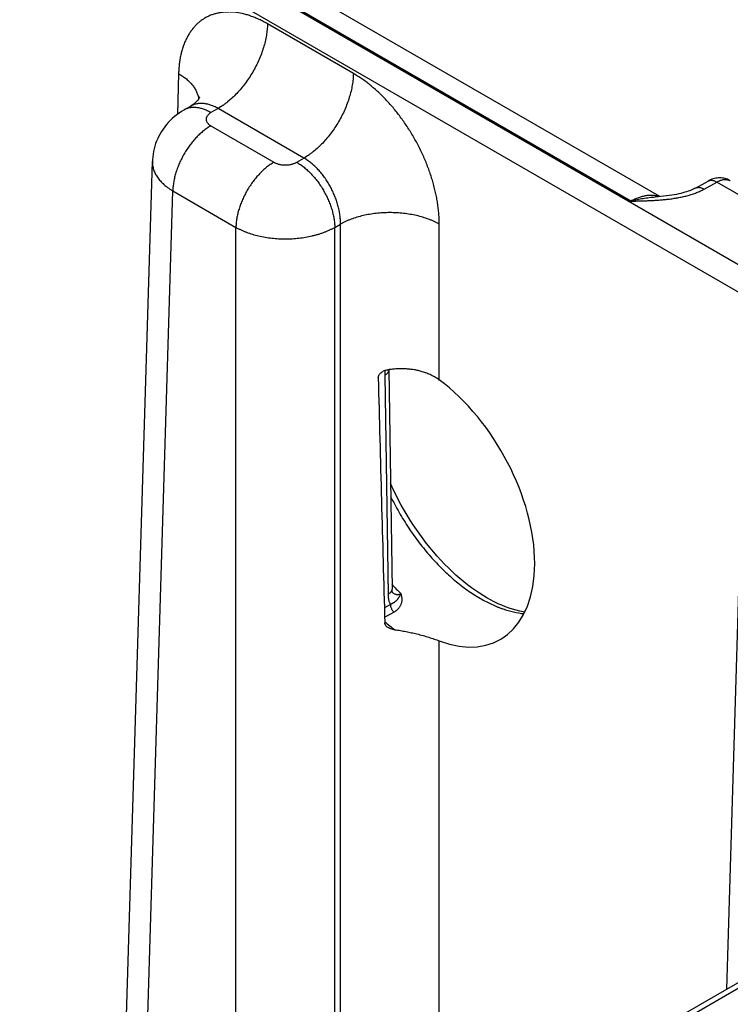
# Model space of a CAD drawing. Header units: inches. Extents: x 0 to 34, y 0 to 22.
# Tile 75 of 78: x 25.6 to 26.4, y 16.8 to 17.9. Entities that reach past the tile are written whole.
import ezdxf

# ---------------------------------------------------------------- set-up
doc = ezdxf.new("R2010")
doc.units = ezdxf.units.IN
doc.header["$LTSCALE"] = 1.87
doc.header["$MEASUREMENT"] = 0
doc.layers.get('0').update_dxf_attribs({"linetype": 'CONTINUOUS'})

msp = doc.modelspace()

# ---------------------------------------------------------------- linework, layer by layer
at = {"color": 7, "linetype": 'CONTINUOUS'}
for p, q in [((27.0693, 17.241), (24.4741, 18.7395)), ((27.0559, 17.218), (24.4606, 18.7165)), ((26.3193, 17.6758), (25.8969, 17.9197)), ((26.3515, 17.6809), (25.9311, 17.9236)), ((26.0095, 17.8183), (25.9136, 17.8736)), ((25.8144, 17.8183), (25.813, 17.7726)), ((25.828, 17.7819), (25.8204, 17.7775)), ((25.8585, 17.7792), (25.8504, 17.7746)), ((25.9543, 17.7239), (25.8585, 17.7792)), ((25.8504, 17.7599), (25.9208, 17.7192)), ((25.7493, 16.5328), (25.7852, 17.7202)), ((25.7852, 17.7202), (25.7852, 17.7202)), ((25.9463, 17.7192), (25.9543, 17.7239)), ((26.3912, 17.6904), (26.4054, 17.6983)), ((26.4009, 17.6892), (26.4151, 17.6972)), ((26.5914, 17.5954), (26.4151, 17.6972)), ((25.7721, 16.5006), (25.808, 17.6873)), ((25.808, 17.6873), (25.8784, 17.6466)), ((25.9887, 17.6466), (25.9951, 17.6503)), ((25.9951, 16.548), (25.9951, 17.6503)), ((26.1054, 17.4763), (26.1054, 17.6503)), ((25.8784, 16.4806), (25.8784, 17.6466)), ((25.9887, 16.5443), (25.9887, 17.6466)), ((26.0489, 17.4876), (26.0489, 17.4879)), ((26.0489, 17.4876), (26.0526, 17.2432)), ((26.0445, 17.4814), (26.0482, 17.2371)), ((26.4263, 16.797), (26.4428, 17.3405)), ((26.0508, 17.226), (26.0441, 17.2223)), ((26.0549, 17.2174), (26.0444, 17.2116)), ((26.1054, 16.6117), (26.1054, 17.1854)), ((24.9226, 15.9288), (27.0598, 17.1628)), ((24.9321, 15.9279), (27.0693, 17.1618))]:
    msp.add_line(p, q, dxfattribs=at)
for points in [[(25.8381, 17.7922), (25.8381, 17.7922), (25.838, 17.7921), (25.8379, 17.7918), (25.8378, 17.7915), (25.8375, 17.791), (25.8371, 17.7903), (25.8366, 17.7895), (25.8359, 17.7886), (25.835, 17.7876), (25.834, 17.7865), (25.8327, 17.7853), (25.8313, 17.7842), (25.8297, 17.783), (25.828, 17.7819)], [(25.8204, 17.7775), (25.8178, 17.7759), (25.815, 17.7741), (25.8124, 17.7722), (25.8098, 17.7702), (25.8074, 17.768), (25.8051, 17.7658), (25.8029, 17.7636), (25.8009, 17.7612), (25.7989, 17.7588), (25.7971, 17.7563), (25.7954, 17.7537), (25.7938, 17.7511), (25.7924, 17.7484), (25.7911, 17.7456), (25.7899, 17.7428), (25.7888, 17.74), (25.7879, 17.7371), (25.7871, 17.7342), (25.7864, 17.7313), (25.7859, 17.7283), (25.7855, 17.7253), (25.7853, 17.7224), (25.7852, 17.7202)], [(26.4302, 17.6986), (26.4295, 17.699), (26.4283, 17.6996), (26.427, 17.7002), (26.4256, 17.7006), (26.4243, 17.701), (26.4229, 17.7013), (26.4214, 17.7016), (26.42, 17.7017), (26.4185, 17.7018), (26.4171, 17.7017), (26.4156, 17.7016), (26.4141, 17.7014), (26.4126, 17.7011), (26.4111, 17.7007), (26.4096, 17.7002), (26.4081, 17.6997), (26.4066, 17.699), (26.4054, 17.6983)], [(26.3912, 17.6904), (26.3902, 17.6899), (26.3891, 17.6893), (26.3878, 17.6887), (26.3864, 17.6881), (26.3849, 17.6875), (26.3832, 17.6869), (26.3814, 17.6863), (26.3794, 17.6857), (26.3773, 17.6851), (26.3751, 17.6845), (26.3727, 17.6839), (26.3702, 17.6834), (26.3676, 17.6829), (26.3648, 17.6825), (26.3619, 17.682), (26.3589, 17.6817), (26.3558, 17.6813), (26.3526, 17.681), (26.3493, 17.6807), (26.3463, 17.6805)], [(26.1586, 17.2333), (26.1544, 17.2358), (26.1501, 17.2385), (26.1457, 17.2415), (26.1414, 17.2446), (26.137, 17.2478), (26.1327, 17.2513), (26.1283, 17.2549), (26.124, 17.2587), (26.1198, 17.2626), (26.1155, 17.2667), (26.1113, 17.2709), (26.1071, 17.2753), (26.103, 17.2798), (26.099, 17.2845), (26.095, 17.2892), (26.0911, 17.2941), (26.0873, 17.2991), (26.0835, 17.3042), (26.0799, 17.3094), (26.0763, 17.3147), (26.0728, 17.32), (26.0695, 17.3255), (26.0662, 17.331), (26.063, 17.3366), (26.06, 17.3422), (26.0571, 17.3479), (26.0543, 17.3536), (26.0516, 17.3594), (26.0508, 17.3612)], [(26.0532, 17.2394), (26.0532, 17.2394), (26.0532, 17.2394), (26.0531, 17.2395), (26.0531, 17.2397), (26.053, 17.2399), (26.0529, 17.2402), (26.0528, 17.2406), (26.0527, 17.241), (26.0527, 17.2415), (26.0526, 17.242), (26.0526, 17.2426), (26.0526, 17.2432)], [(26.2009, 17.2174), (26.1989, 17.2178), (26.1951, 17.2185), (26.1912, 17.2195), (26.1872, 17.2206), (26.1832, 17.2219), (26.1792, 17.2233), (26.1751, 17.225), (26.171, 17.2268), (26.1668, 17.2288), (26.1627, 17.231), (26.1586, 17.2333)]]:
    msp.add_lwpolyline(points, dxfattribs=at)
for centre, radius, start, end in [((148.9398, 20.6091), 122.9424, 181.459043, 181.586448), ((26.2446, 17.4239), 0.2602, 222.4043, 225.5763), ((26.0612, 17.2479), 0.0116, 224.7003, 226.2107), ((26.0609, 17.2476), 0.0113, 226.2172, 226.9069), ((26.1793, 17.3692), 0.2113, 230.3842, 234.2189)]:
    msp.add_arc(centre, radius, start, end, dxfattribs=at)
msp.add_ellipse((26.0866, 17.3413), major_axis=(-0.0862, 0.1548), ratio=0.587319, start_param=-3.75051, end_param=-0.908998, dxfattribs=at)
for points, knots in [([(25.9136, 17.8736), (25.9128, 17.8741), (25.9112, 17.875), (25.9089, 17.8762), (25.9065, 17.8774), (25.9034, 17.8789), (25.8995, 17.8806), (25.8948, 17.8824), (25.8902, 17.8839), (25.8841, 17.8854), (25.8781, 17.8864), (25.8722, 17.8869), (25.8679, 17.8868), (25.8637, 17.8865), (25.8596, 17.8859), (25.8557, 17.885), (25.8519, 17.8839), (25.8482, 17.8824), (25.8447, 17.8806), (25.8413, 17.8785), (25.8381, 17.8762), (25.8351, 17.8736), (25.8323, 17.8707), (25.8296, 17.8675), (25.8272, 17.8641), (25.8249, 17.8605), (25.8229, 17.8566), (25.821, 17.8525), (25.8194, 17.8482), (25.818, 17.8436), (25.8168, 17.8389), (25.8158, 17.834), (25.8152, 17.8298), (25.8149, 17.8263), (25.8146, 17.8228), (25.8144, 17.8201), (25.8144, 17.8183)], [0, 0, 0, 0, 0.018771, 0.037316, 0.055633, 0.073719, 0.109193, 0.14374, 0.177372, 0.210106, 0.272974, 0.303233, 0.332778, 0.361682, 0.390032, 0.417925, 0.445466, 0.472768, 0.49995, 0.527133, 0.554436, 0.58198, 0.609877, 0.638231, 0.66714, 0.696689, 0.726954, 0.757997, 0.789867, 0.822605, 0.856242, 0.890796, 0.926274, 0.944362, 0.962681, 1, 1, 1, 1]), ([(25.9136, 17.8736), (25.9136, 17.8715), (25.9133, 17.8672), (25.9124, 17.8606), (25.9111, 17.8538), (25.9092, 17.847), (25.9068, 17.8401), (25.904, 17.8332), (25.9008, 17.8264), (25.8972, 17.8198), (25.8932, 17.8134), (25.8889, 17.8072), (25.8843, 17.8014), (25.8794, 17.796), (25.8744, 17.791), (25.87, 17.7873), (25.8665, 17.7845), (25.863, 17.782), (25.8603, 17.7803), (25.8585, 17.7792)], [0, 0, 0, 0, 0.056204, 0.114844, 0.175676, 0.238405, 0.302691, 0.368163, 0.434426, 0.501069, 0.567674, 0.633825, 0.699113, 0.763148, 0.825561, 0.886022, 0.915434, 0.944253, 1, 1, 1, 1]), ([(25.8144, 17.8183), (25.8159, 17.8174), (25.8189, 17.8154), (25.8231, 17.8122), (25.8267, 17.8089), (25.8299, 17.8053), (25.8321, 17.8022), (25.8336, 17.7997), (25.8345, 17.7978), (25.8353, 17.7959), (25.836, 17.7939), (25.8365, 17.792), (25.8368, 17.7907), (25.8369, 17.79)], [0, 0, 0, 0, 0.146503, 0.286379, 0.419577, 0.546259, 0.666825, 0.725039, 0.781995, 0.837819, 0.892654, 0.946657, 1, 1, 1, 1]), ([(26.0095, 17.8183), (26.0094, 17.8162), (26.0092, 17.8118), (26.0083, 17.8052), (26.0069, 17.7985), (26.005, 17.7916), (26.0027, 17.7847), (25.9999, 17.7778), (25.9967, 17.7711), (25.993, 17.7644), (25.989, 17.758), (25.9847, 17.7519), (25.9801, 17.7461), (25.9753, 17.7407), (25.9703, 17.7357), (25.9659, 17.7319), (25.9623, 17.7292), (25.9588, 17.7267), (25.9561, 17.7249), (25.9543, 17.7239)], [0, 0, 0, 0, 0.056204, 0.114844, 0.175676, 0.238405, 0.302691, 0.368163, 0.434426, 0.501069, 0.567674, 0.633825, 0.699113, 0.763148, 0.825561, 0.886022, 0.915434, 0.944253, 1, 1, 1, 1]), ([(26.1054, 17.6503), (26.1054, 17.6512), (26.1053, 17.6531), (26.1052, 17.6559), (26.1051, 17.6588), (26.1049, 17.6617), (26.1046, 17.6646), (26.1042, 17.6685), (26.1035, 17.6735), (26.1025, 17.6795), (26.1013, 17.6855), (26.0998, 17.6916), (26.0981, 17.6978), (26.0962, 17.7039), (26.0941, 17.7101), (26.0918, 17.7162), (26.0893, 17.7223), (26.0866, 17.7284), (26.0837, 17.7344), (26.0806, 17.7404), (26.0763, 17.7482), (26.0717, 17.7558), (26.0667, 17.7632), (26.0629, 17.7686), (26.0589, 17.7738), (26.0548, 17.7789), (26.0506, 17.7838), (26.0463, 17.7885), (26.0419, 17.793), (26.0375, 17.7973), (26.0329, 17.8014), (26.0283, 17.8053), (26.0237, 17.8089), (26.0197, 17.8118), (26.0166, 17.8139), (26.0142, 17.8154), (26.0118, 17.8169), (26.0103, 17.8178), (26.0095, 17.8183)], [0, 0, 0, 0, 0.01391, 0.027977, 0.042197, 0.056569, 0.071089, 0.085754, 0.1155, 0.145777, 0.176551, 0.207783, 0.239431, 0.271452, 0.303803, 0.336437, 0.369305, 0.402358, 0.435546, 0.468818, 0.502123, 0.56862, 0.601716, 0.634641, 0.667346, 0.699781, 0.731899, 0.763656, 0.795008, 0.825914, 0.856333, 0.886231, 0.915574, 0.944332, 0.958484, 0.97248, 0.98632, 1, 1, 1, 1]), ([(25.8585, 17.7792), (25.8571, 17.78), (25.855, 17.7811), (25.8522, 17.7823), (25.8502, 17.7831), (25.8481, 17.7837), (25.8461, 17.7842), (25.8441, 17.7846), (25.8421, 17.7848), (25.8402, 17.7849), (25.8383, 17.7849), (25.8364, 17.7847), (25.8346, 17.7844), (25.8328, 17.784), (25.8311, 17.7834), (25.8295, 17.7828), (25.8285, 17.7822), (25.828, 17.7819)], [0, 0, 0, 0, 0.14636, 0.216859, 0.285561, 0.352491, 0.417692, 0.481231, 0.543198, 0.603701, 0.66287, 0.720864, 0.777862, 0.834058, 0.88966, 0.944895, 1, 1, 1, 1]), ([(25.8504, 17.7746), (25.849, 17.7754), (25.847, 17.7764), (25.8442, 17.7776), (25.8415, 17.7787), (25.8388, 17.7795), (25.8361, 17.78), (25.8342, 17.7802), (25.8323, 17.7804), (25.8304, 17.7804), (25.8286, 17.7802), (25.8268, 17.78), (25.8251, 17.7796), (25.8235, 17.779), (25.8219, 17.7784), (25.8209, 17.7778), (25.8204, 17.7775)], [0, 0, 0, 0, 0.148542, 0.219948, 0.28942, 0.422584, 0.486421, 0.548509, 0.608954, 0.667885, 0.725458, 0.781853, 0.837273, 0.891942, 0.9461, 1, 1, 1, 1]), ([(25.8504, 17.7746), (25.8502, 17.7745), (25.8498, 17.7742), (25.849, 17.7737), (25.8482, 17.773), (25.8473, 17.7722), (25.8465, 17.7712), (25.846, 17.7704), (25.8457, 17.7698), (25.8455, 17.7693), (25.8453, 17.7688), (25.8452, 17.7682), (25.8451, 17.7677), (25.8451, 17.7672), (25.8451, 17.7667), (25.8452, 17.7662), (25.8453, 17.7657), (25.8455, 17.7652), (25.8457, 17.7647), (25.846, 17.764), (25.8464, 17.7634), (25.8469, 17.7628), (25.8474, 17.7622), (25.8482, 17.7614), (25.849, 17.7607), (25.8498, 17.7602), (25.8502, 17.76), (25.8504, 17.7599)], [0, 0, 0, 0, 0.037619, 0.074291, 0.144717, 0.211305, 0.274244, 0.333902, 0.362694, 0.390896, 0.418609, 0.445947, 0.473031, 0.499985, 0.526939, 0.554022, 0.58136, 0.609074, 0.637275, 0.666066, 0.725726, 0.756773, 0.788694, 0.855284, 0.925707, 0.962379, 1, 1, 1, 1]), ([(25.8504, 17.7599), (25.849, 17.7591), (25.8462, 17.7573), (25.8421, 17.7542), (25.8381, 17.7508), (25.8343, 17.747), (25.8305, 17.7428), (25.827, 17.7383), (25.8237, 17.7336), (25.8206, 17.7287), (25.8178, 17.7236), (25.8153, 17.7184), (25.8132, 17.7131), (25.8114, 17.7078), (25.8099, 17.7025), (25.8089, 17.6973), (25.8082, 17.6922), (25.808, 17.6889), (25.808, 17.6873)], [0, 0, 0, 0, 0.055748, 0.113969, 0.174431, 0.236845, 0.30088, 0.366169, 0.43232, 0.498926, 0.56557, 0.631833, 0.697306, 0.761592, 0.824322, 0.885155, 0.943796, 1, 1, 1, 1]), ([(25.7852, 17.7202), (25.7851, 17.7195), (25.7852, 17.718), (25.7854, 17.7157), (25.7858, 17.7134), (25.7864, 17.7112), (25.7872, 17.709), (25.7882, 17.7068), (25.7894, 17.7046), (25.7908, 17.7025), (25.7924, 17.7004), (25.7941, 17.6983), (25.796, 17.6963), (25.7981, 17.6944), (25.8003, 17.6925), (25.8027, 17.6906), (25.8053, 17.6889), (25.8071, 17.6878), (25.808, 17.6873)], [0, 0, 0, 0, 0.053724, 0.107696, 0.162179, 0.217425, 0.273665, 0.331112, 0.38995, 0.450341, 0.512419, 0.576289, 0.642031, 0.709701, 0.779332, 0.850936, 0.9245, 1, 1, 1, 1]), ([(25.9208, 17.7192), (25.9194, 17.7184), (25.9166, 17.7166), (25.9125, 17.7136), (25.9085, 17.7101), (25.9047, 17.7063), (25.9009, 17.7021), (25.8974, 17.6977), (25.8941, 17.693), (25.891, 17.688), (25.8882, 17.6829), (25.8858, 17.6777), (25.8836, 17.6724), (25.8818, 17.6671), (25.8803, 17.6619), (25.8793, 17.6567), (25.8786, 17.6516), (25.8784, 17.6482), (25.8784, 17.6466)], [0, 0, 0, 0, 0.055748, 0.113969, 0.174431, 0.236845, 0.30088, 0.366169, 0.43232, 0.498926, 0.56557, 0.631833, 0.697306, 0.761592, 0.824322, 0.885155, 0.943796, 1, 1, 1, 1]), ([(25.9208, 17.7192), (25.921, 17.7191), (25.9215, 17.7189), (25.9224, 17.7184), (25.9235, 17.7179), (25.9251, 17.7174), (25.9267, 17.717), (25.9283, 17.7166), (25.93, 17.7164), (25.9318, 17.7162), (25.9335, 17.7162), (25.9353, 17.7162), (25.937, 17.7164), (25.9388, 17.7166), (25.9404, 17.717), (25.942, 17.7174), (25.9435, 17.7179), (25.9447, 17.7184), (25.9456, 17.7189), (25.946, 17.7191), (25.9463, 17.7192)], [0, 0, 0, 0, 0.027602, 0.055852, 0.114188, 0.174791, 0.237359, 0.301554, 0.366995, 0.433284, 0.5, 0.566716, 0.633005, 0.698447, 0.76264, 0.82521, 0.885811, 0.94415, 0.972399, 1, 1, 1, 1]), ([(25.9463, 17.7192), (25.9477, 17.7184), (25.9505, 17.7166), (25.9545, 17.7136), (25.9585, 17.7101), (25.9624, 17.7063), (25.9661, 17.7021), (25.9697, 17.6977), (25.973, 17.693), (25.976, 17.688), (25.9788, 17.6829), (25.9813, 17.6777), (25.9835, 17.6724), (25.9853, 17.6671), (25.9867, 17.6619), (25.9878, 17.6567), (25.9885, 17.6516), (25.9887, 17.6482), (25.9887, 17.6466)], [0, 0, 0, 0, 0.055748, 0.113969, 0.174431, 0.236845, 0.30088, 0.366169, 0.43232, 0.498926, 0.56557, 0.631833, 0.697306, 0.761592, 0.824322, 0.885155, 0.943796, 1, 1, 1, 1]), ([(25.9951, 17.6503), (25.9951, 17.6519), (25.995, 17.6553), (25.9945, 17.6605), (25.9936, 17.6658), (25.9923, 17.6712), (25.9907, 17.6766), (25.9886, 17.6819), (25.9863, 17.6872), (25.9836, 17.6924), (25.9812, 17.6966), (25.979, 17.6998), (25.9769, 17.7029), (25.974, 17.7067), (25.9703, 17.7109), (25.9665, 17.7147), (25.9626, 17.7182), (25.9585, 17.7213), (25.9557, 17.7231), (25.9543, 17.7239)], [0, 0, 0, 0, 0.057024, 0.11632, 0.177645, 0.240715, 0.305198, 0.370737, 0.436952, 0.503447, 0.569822, 0.602844, 0.635687, 0.700639, 0.764315, 0.826373, 0.886504, 0.944448, 1, 1, 1, 1]), ([(26.4054, 17.6983), (26.4056, 17.6984), (26.4059, 17.6986), (26.4064, 17.6988), (26.4069, 17.6989), (26.4077, 17.6991), (26.4087, 17.6992), (26.4099, 17.6991), (26.4112, 17.6989), (26.4125, 17.6985), (26.4138, 17.6979), (26.4147, 17.6974), (26.4151, 17.6972)], [0, 0, 0, 0, 0.053671, 0.107619, 0.162101, 0.217362, 0.331024, 0.450249, 0.576192, 0.709602, 0.850855, 1, 1, 1, 1]), ([(26.4151, 17.6972), (26.4155, 17.6974), (26.4161, 17.6977), (26.4175, 17.6984), (26.4192, 17.6991), (26.4213, 17.6997), (26.4232, 17.7), (26.4248, 17.7001), (26.4261, 17.7), (26.427, 17.6998), (26.4278, 17.6996), (26.4286, 17.6993), (26.4294, 17.699), (26.4299, 17.6987), (26.4302, 17.6986)], [0, 0, 0, 0, 0.075109, 0.148334, 0.289022, 0.422141, 0.548042, 0.667452, 0.725097, 0.781571, 0.837071, 0.891816, 0.946042, 1, 1, 1, 1]), ([(26.3193, 17.6758), (26.3211, 17.6759), (26.3247, 17.676), (26.3301, 17.6761), (26.3355, 17.6763), (26.341, 17.6765), (26.3464, 17.6768), (26.3517, 17.6772), (26.3571, 17.6776), (26.3616, 17.6781), (26.3651, 17.6786), (26.3677, 17.679), (26.3703, 17.6794), (26.3729, 17.6799), (26.3755, 17.6804), (26.3789, 17.6811), (26.383, 17.6822), (26.3878, 17.6836), (26.3917, 17.685), (26.3947, 17.6862), (26.3968, 17.6872), (26.3989, 17.6882), (26.4002, 17.6889), (26.4009, 17.6892)], [0, 0, 0, 0, 0.065012, 0.130014, 0.194993, 0.259926, 0.32478, 0.389504, 0.454027, 0.518257, 0.550226, 0.582073, 0.613778, 0.645318, 0.67667, 0.707808, 0.769315, 0.829584, 0.888328, 0.917035, 0.945243, 0.972911, 1, 1, 1, 1]), ([(26.3912, 17.6904), (26.3913, 17.6905), (26.3916, 17.6906), (26.3922, 17.6908), (26.3927, 17.691), (26.3934, 17.6912), (26.3944, 17.6913), (26.3957, 17.6912), (26.3969, 17.691), (26.3982, 17.6906), (26.3996, 17.69), (26.4005, 17.6895), (26.4009, 17.6892)], [0, 0, 0, 0, 0.053689, 0.107643, 0.162122, 0.217372, 0.331, 0.45019, 0.576109, 0.709519, 0.850799, 1, 1, 1, 1]), ([(26.3507, 17.6808), (26.3501, 17.681), (26.349, 17.6814), (26.3473, 17.6818), (26.3455, 17.6821), (26.343, 17.6823), (26.3398, 17.6823), (26.3358, 17.6819), (26.3318, 17.681), (26.3276, 17.6797), (26.3234, 17.678), (26.3207, 17.6766), (26.3193, 17.6758)], [0, 0, 0, 0, 0.05391, 0.108489, 0.163882, 0.220223, 0.336167, 0.457173, 0.583809, 0.716423, 0.855164, 1, 1, 1, 1]), ([(26.3193, 17.6758), (26.3204, 17.6762), (26.3227, 17.6768), (26.3261, 17.6776), (26.3295, 17.6783), (26.334, 17.6792), (26.3385, 17.6798), (26.343, 17.6803), (26.3452, 17.6804), (26.3463, 17.6805)], [0, 0, 0, 0, 0.128558, 0.256097, 0.382616, 0.508117, 0.756033, 0.878503, 1, 1, 1, 1]), ([(26.1054, 17.6503), (26.1044, 17.6508), (26.1026, 17.6518), (26.0997, 17.6532), (26.0966, 17.6545), (26.0924, 17.6561), (26.0869, 17.658), (26.08, 17.6598), (26.0728, 17.6612), (26.0654, 17.6622), (26.0578, 17.6629), (26.0502, 17.6631), (26.0426, 17.6629), (26.035, 17.6622), (26.0276, 17.6612), (26.0204, 17.6598), (26.0135, 17.658), (26.008, 17.6561), (26.0038, 17.6545), (26.0007, 17.6532), (25.9978, 17.6518), (25.996, 17.6508), (25.9951, 17.6503)], [0, 0, 0, 0, 0.027447, 0.055573, 0.084353, 0.113757, 0.174287, 0.236862, 0.301125, 0.366684, 0.43312, 0.5, 0.56688, 0.633316, 0.698875, 0.763138, 0.825713, 0.886243, 0.915647, 0.944427, 0.972553, 1, 1, 1, 1]), ([(25.8784, 17.6466), (25.8793, 17.6461), (25.8812, 17.6451), (25.8841, 17.6437), (25.8871, 17.6424), (25.8913, 17.6407), (25.8968, 17.6388), (25.9037, 17.637), (25.9109, 17.6356), (25.9183, 17.6345), (25.9259, 17.6339), (25.9335, 17.6337), (25.9412, 17.6339), (25.9487, 17.6345), (25.9561, 17.6356), (25.9622, 17.6368), (25.9669, 17.638), (25.9703, 17.6389), (25.9736, 17.64), (25.9768, 17.6411), (25.98, 17.6424), (25.983, 17.6437), (25.9859, 17.6451), (25.9878, 17.6461), (25.9887, 17.6466)], [0, 0, 0, 0, 0.027482, 0.055637, 0.084438, 0.113857, 0.174402, 0.236975, 0.30122, 0.366751, 0.433152, 0.499992, 0.566832, 0.633233, 0.698763, 0.763009, 0.794531, 0.825589, 0.85614, 0.886143, 0.915562, 0.944364, 0.972518, 1, 1, 1, 1]), ([(26.0373, 17.4787), (26.0373, 17.4789), (26.0373, 17.4795), (26.0375, 17.4804), (26.0378, 17.4812), (26.0384, 17.4823), (26.0391, 17.4833), (26.04, 17.4842), (26.041, 17.485), (26.0423, 17.486), (26.0441, 17.4868), (26.046, 17.4875), (26.0474, 17.4877), (26.048, 17.4878)], [0, 0, 0, 0, 0.05554, 0.112172, 0.17005, 0.229201, 0.350882, 0.413331, 0.476624, 0.605141, 0.735645, 0.867438, 1, 1, 1, 1]), ([(26.0489, 17.4876), (26.0489, 17.4874), (26.0489, 17.4871), (26.0488, 17.4867), (26.0487, 17.4863), (26.0486, 17.4857), (26.0483, 17.485), (26.0478, 17.4842), (26.0471, 17.4835), (26.0464, 17.4827), (26.0455, 17.482), (26.0448, 17.4816), (26.0445, 17.4814)], [0, 0, 0, 0, 0.053428, 0.107132, 0.16138, 0.216429, 0.329767, 0.44885, 0.574859, 0.708543, 0.850254, 1, 1, 1, 1]), ([(26.0448, 17.4871), (26.0448, 17.4866), (26.0446, 17.4854), (26.0445, 17.4835), (26.0445, 17.4821), (26.0445, 17.4814)], [0, 0, 0, 0, 0.257458, 0.634475, 1, 1, 1, 1]), ([(26.0863, 17.4856), (26.0848, 17.4861), (26.0818, 17.4869), (26.0772, 17.4878), (26.0724, 17.4884), (26.066, 17.4889), (26.0595, 17.4889), (26.053, 17.4884), (26.0497, 17.488), (26.048, 17.4878)], [0, 0, 0, 0, 0.12019, 0.242005, 0.365369, 0.490163, 0.743315, 0.871345, 1, 1, 1, 1]), ([(26.1054, 17.4763), (26.104, 17.4774), (26.101, 17.4793), (26.0964, 17.4818), (26.0914, 17.484), (26.088, 17.4851), (26.0863, 17.4856)], [0, 0, 0, 0, 0.244083, 0.491915, 0.743824, 1, 1, 1, 1]), ([(26.051, 17.3464), (26.0525, 17.3434), (26.0556, 17.3374), (26.0605, 17.3285), (26.0657, 17.3198), (26.0712, 17.3112), (26.0769, 17.3029), (26.0829, 17.2948), (26.0891, 17.287), (26.0955, 17.2795), (26.1021, 17.2723), (26.1088, 17.2654), (26.1157, 17.2589), (26.1226, 17.2528), (26.1297, 17.2471), (26.1368, 17.2418), (26.144, 17.237), (26.1488, 17.234), (26.1513, 17.2326)], [0, 0, 0, 0, 0.065918, 0.13202, 0.198164, 0.264205, 0.33, 0.395406, 0.460285, 0.5245, 0.58792, 0.650419, 0.711878, 0.772186, 0.831238, 0.888944, 0.94522, 1, 1, 1, 1]), ([(26.0526, 17.2432), (26.0526, 17.2431), (26.0525, 17.2428), (26.0525, 17.2424), (26.0524, 17.242), (26.0522, 17.2414), (26.0519, 17.2407), (26.0514, 17.2399), (26.0508, 17.2391), (26.05, 17.2384), (26.0491, 17.2377), (26.0485, 17.2373), (26.0482, 17.2371)], [0, 0, 0, 0, 0.053428, 0.107132, 0.16138, 0.216429, 0.329767, 0.448849, 0.574858, 0.708543, 0.850254, 1, 1, 1, 1]), ([(26.0482, 17.2371), (26.0482, 17.2366), (26.0482, 17.2355), (26.0483, 17.234), (26.0486, 17.2325), (26.0488, 17.2311), (26.0492, 17.2297), (26.0498, 17.228), (26.0503, 17.2268), (26.0508, 17.226)], [0, 0, 0, 0, 0.138484, 0.273155, 0.403946, 0.530822, 0.65379, 0.772905, 1, 1, 1, 1]), ([(26.0625, 17.2381), (26.0624, 17.238), (26.0623, 17.2378), (26.0622, 17.2375), (26.062, 17.2372), (26.0619, 17.2368), (26.0617, 17.2365), (26.0615, 17.2361), (26.0613, 17.2358), (26.0611, 17.2354), (26.0608, 17.2349), (26.0605, 17.2345), (26.0602, 17.2339), (26.0598, 17.2333), (26.0594, 17.2328), (26.0591, 17.2324), (26.0589, 17.232), (26.0585, 17.2314), (26.0581, 17.2309), (26.0577, 17.2305), (26.0573, 17.2301), (26.057, 17.2298), (26.0566, 17.2294), (26.0562, 17.2291), (26.0557, 17.2286), (26.0552, 17.2282), (26.0546, 17.2278), (26.0539, 17.2274), (26.0532, 17.2271), (26.0525, 17.2267), (26.052, 17.2265), (26.0514, 17.2262), (26.051, 17.2261), (26.0508, 17.226)], [0, 0, 0, 0, 0.018679, 0.037066, 0.055156, 0.072945, 0.107656, 0.124593, 0.141264, 0.17387, 0.205594, 0.236514, 0.266704, 0.325199, 0.353719, 0.381922, 0.409894, 0.437717, 0.493208, 0.521065, 0.54913, 0.577471, 0.606157, 0.635254, 0.664833, 0.725715, 0.757154, 0.789318, 0.856002, 0.890629, 0.92616, 0.962612, 1, 1, 1, 1]), ([(26.0532, 17.2394), (26.0535, 17.2391), (26.0542, 17.2386), (26.0552, 17.2379), (26.0562, 17.2375), (26.057, 17.2373), (26.0576, 17.2371), (26.0582, 17.2371), (26.059, 17.237), (26.06, 17.2371), (26.0613, 17.2375), (26.0621, 17.2378), (26.0625, 17.2381)], [0, 0, 0, 0, 0.127208, 0.251014, 0.372359, 0.432598, 0.492785, 0.553165, 0.613971, 0.737714, 0.865929, 1, 1, 1, 1]), ([(26.0625, 17.2381), (26.0626, 17.2375), (26.0629, 17.2365), (26.0632, 17.235), (26.0634, 17.2335), (26.0635, 17.232), (26.0635, 17.2305), (26.0633, 17.229), (26.0631, 17.2276), (26.0626, 17.2262), (26.0621, 17.2249), (26.0615, 17.2236), (26.0607, 17.2224), (26.0598, 17.2213), (26.0587, 17.2202), (26.0578, 17.2193), (26.0569, 17.2187), (26.0561, 17.2181), (26.0554, 17.2177), (26.0549, 17.2174)], [0, 0, 0, 0, 0.066879, 0.132273, 0.196206, 0.258798, 0.320226, 0.380704, 0.440498, 0.499906, 0.559254, 0.61888, 0.679123, 0.740316, 0.802761, 0.866717, 0.89934, 0.93242, 1, 1, 1, 1]), ([(26.0508, 17.226), (26.0508, 17.2257), (26.0508, 17.2249), (26.0511, 17.2237), (26.0514, 17.2226), (26.0519, 17.2214), (26.0525, 17.2203), (26.0532, 17.2192), (26.054, 17.2182), (26.0546, 17.2177), (26.0549, 17.2174)], [0, 0, 0, 0, 0.113085, 0.233474, 0.359524, 0.489234, 0.620393, 0.750708, 0.877934, 1, 1, 1, 1]), ([(26.1513, 17.2326), (26.1533, 17.2314), (26.1575, 17.2292), (26.1637, 17.2261), (26.1689, 17.2238), (26.1731, 17.2222), (26.1772, 17.2207), (26.1822, 17.2191), (26.1901, 17.2171), (26.1961, 17.2161), (26.2001, 17.2157)], [0, 0, 0, 0, 0.1375, 0.271435, 0.40176, 0.465568, 0.528472, 0.651573, 0.771137, 1, 1, 1, 1]), ([(26.0473, 17.2008), (26.0471, 17.201), (26.0467, 17.2013), (26.0461, 17.2019), (26.0455, 17.2026), (26.045, 17.2034), (26.0448, 17.2041), (26.0446, 17.2047), (26.0446, 17.2051), (26.0446, 17.2054)], [0, 0, 0, 0, 0.13186, 0.261514, 0.513895, 0.637205, 0.758924, 0.879609, 1, 1, 1, 1]), ([(26.0557, 17.1978), (26.0553, 17.1978), (26.0546, 17.1979), (26.0534, 17.1982), (26.0523, 17.1984), (26.0512, 17.1988), (26.0502, 17.1992), (26.0491, 17.1997), (26.0482, 17.2002), (26.0476, 17.2006), (26.0473, 17.2008)], [0, 0, 0, 0, 0.12857, 0.25682, 0.384418, 0.511014, 0.636242, 0.759725, 0.881093, 1, 1, 1, 1]), ([(26.0557, 17.1978), (26.0578, 17.1975), (26.062, 17.1969), (26.0682, 17.1958), (26.0743, 17.1945), (26.0783, 17.1936), (26.0803, 17.1931)], [0, 0, 0, 0, 0.253865, 0.506249, 0.755537, 1, 1, 1, 1]), ([(26.0803, 17.1931), (26.0826, 17.1925), (26.0871, 17.1913), (26.0926, 17.1897), (26.0968, 17.1884), (26.0997, 17.1874), (26.1026, 17.1864), (26.1044, 17.1857), (26.1054, 17.1854)], [0, 0, 0, 0, 0.270779, 0.529548, 0.653536, 0.773475, 0.889056, 1, 1, 1, 1])]:
    msp.add_open_spline(points, degree=3, knots=knots, dxfattribs=at)
msp.add_open_spline([(26.4054, 17.6983), (26.4054, 17.6983), (26.4054, 17.6983), (26.4054, 17.6983)], degree=3, dxfattribs=at)

doc.saveas('drawing.dxf')
